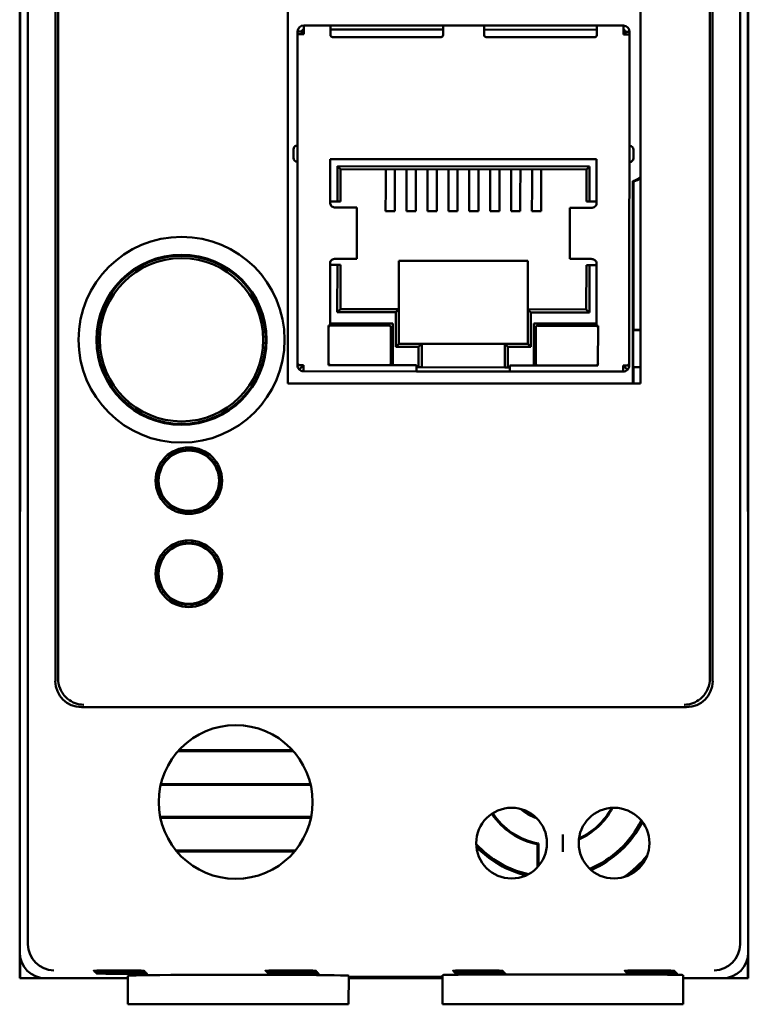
# Model space of a CAD drawing. Header units: inches. Extents: x 1.3 to 23.1, y 0.4 to 18.6.
# Tile 5 of 16: x 9.9 to 11.3, y 7.6 to 9.5. Entities that reach past the tile are written whole.
import ezdxf

# ---------------------------------------------------------------- set-up
doc = ezdxf.new("R2010")
doc.units = ezdxf.units.IN
doc.header["$LTSCALE"] = 0.8
doc.header["$MEASUREMENT"] = 0
doc.layers.add('Visible (ANSI)', color=7, linetype='Continuous', lineweight=50)

msp = doc.modelspace()

# ---------------------------------------------------------------- linework, layer by layer
at = {"layer": 'Visible (ANSI)'}
for p, q in [((9.8732, 7.6824), (9.8732, 11.0507)), ((11.2416, 11.0507), (11.2416, 7.6824)), ((9.9259, 10.5451), (9.9259, 8.188)), ((11.1889, 8.188), (11.1889, 10.5451)), ((11.1833, 10.3416), (11.1833, 8.2676)), ((9.8574, 10.2416), (9.8574, 8.4916)), ((11.2574, 8.4916), (11.2574, 10.2416)), ((9.8583, 10.1927), (9.8583, 8.5404)), ((9.8583, 8.5424), (9.8583, 10.1907)), ((11.2565, 8.5404), (11.2565, 10.1927)), ((11.2565, 10.1907), (11.2565, 8.5424)), ((11.0503, 10.1534), (11.0503, 8.7604)), ((10.3725, 8.7604), (10.3725, 9.5396)), ((9.9315, 8.2676), (9.9315, 9.4896)), ((10.4033, 9.4493), (10.4545, 9.4493)), ((10.4033, 9.4375), (10.4033, 9.4493)), ((10.4545, 9.4493), (10.4545, 9.4375)), ((10.4545, 9.4493), (10.4584, 9.4493)), ((10.4584, 9.4493), (10.6671, 9.4491)), ((10.3909, 8.8009), (10.3915, 9.4324)), ((10.3915, 9.4324), (10.3915, 9.4375)), ((10.3993, 9.4375), (10.3915, 9.4375)), ((10.4033, 9.4324), (10.3915, 9.4324)), ((10.3993, 9.4324), (10.3993, 9.4375)), ((10.4005, 9.4375), (10.4005, 9.4324)), ((10.4033, 9.4375), (10.4005, 9.4375)), ((10.4033, 9.4324), (10.4033, 9.4375)), ((10.671, 9.4412), (10.4545, 9.4414)), ((10.4545, 9.4308), (10.4545, 9.4375)), ((10.6671, 9.4491), (10.671, 9.4491)), ((10.671, 9.4491), (10.7498, 9.449)), ((10.671, 9.4373), (10.671, 9.4491)), ((10.671, 9.4373), (10.671, 9.4306)), ((10.7497, 9.4372), (10.7498, 9.449)), ((10.9663, 9.4409), (10.7497, 9.4411)), ((10.7497, 9.4372), (10.7497, 9.4305)), ((10.7537, 9.449), (10.7498, 9.449)), ((10.9623, 9.4488), (10.7537, 9.449)), ((10.9663, 9.4488), (10.9623, 9.4488)), ((10.9663, 9.4488), (11.0175, 9.4487)), ((10.9663, 9.4488), (10.9663, 9.437)), ((10.9663, 9.4303), (10.9663, 9.437)), ((11.0175, 9.4487), (11.0175, 9.4369)), ((11.0175, 9.4369), (11.0202, 9.4369)), ((11.0175, 9.4318), (11.0175, 9.4369)), ((11.0175, 9.4318), (11.0293, 9.4318)), ((11.0202, 9.4318), (11.0202, 9.4369)), ((11.0214, 9.4369), (11.0293, 9.4369)), ((11.0214, 9.4369), (11.0214, 9.4318)), ((11.0293, 9.4318), (11.0287, 8.8003)), ((11.0293, 9.4369), (11.0293, 9.4318)), ((10.6671, 9.4266), (10.4584, 9.4268)), ((10.7537, 9.4266), (10.9623, 9.4264)), ((10.3834, 9.2104), (10.3834, 9.1946)), ((11.0369, 9.194), (11.0369, 9.2097)), ((10.4542, 9.1922), (10.4541, 9.1068)), ((10.966, 9.1917), (10.4542, 9.1922)), ((10.966, 9.1063), (10.966, 9.1917)), ((10.4679, 9.1107), (10.468, 9.1784)), ((10.468, 9.1784), (10.9522, 9.1779)), ((10.4739, 9.1725), (10.468, 9.1784)), ((10.4739, 9.1725), (10.4738, 9.1107)), ((10.9463, 9.172), (10.4739, 9.1725)), ((10.5607, 9.1724), (10.5607, 9.1578)), ((10.5784, 9.1724), (10.5784, 9.1578)), ((10.6009, 9.1724), (10.6009, 9.1578)), ((10.6186, 9.1723), (10.6186, 9.1578)), ((10.641, 9.1723), (10.641, 9.1578)), ((10.6587, 9.1723), (10.6587, 9.1577)), ((10.6812, 9.1723), (10.6812, 9.1577)), ((10.6989, 9.1723), (10.6989, 9.1577)), ((10.7213, 9.1722), (10.7213, 9.1577)), ((10.7391, 9.1722), (10.739, 9.1577)), ((10.7615, 9.1722), (10.7615, 9.1576)), ((10.7792, 9.1722), (10.7792, 9.1576)), ((10.8017, 9.1722), (10.8016, 9.1576)), ((10.8194, 9.1721), (10.8194, 9.1576)), ((10.8418, 9.1721), (10.8418, 9.1576)), ((10.8595, 9.1721), (10.8595, 9.1575)), ((10.9463, 9.172), (10.9522, 9.1779)), ((10.9463, 9.1102), (10.9463, 9.172)), ((10.9522, 9.1779), (10.9522, 9.1102)), ((10.5607, 9.1354), (10.5607, 9.1578)), ((10.5784, 9.1354), (10.5784, 9.1578)), ((10.6008, 9.1354), (10.6009, 9.1578)), ((10.6185, 9.1354), (10.6186, 9.1578)), ((10.641, 9.1354), (10.641, 9.1578)), ((10.6587, 9.1353), (10.6587, 9.1577)), ((10.6811, 9.1353), (10.6812, 9.1577)), ((10.6989, 9.1353), (10.6989, 9.1577)), ((10.7213, 9.1353), (10.7213, 9.1577)), ((10.739, 9.1353), (10.739, 9.1577)), ((10.7615, 9.1352), (10.7615, 9.1576)), ((10.7792, 9.1352), (10.7792, 9.1576)), ((10.8016, 9.1352), (10.8016, 9.1576)), ((10.8193, 9.1352), (10.8194, 9.1576)), ((10.8418, 9.1352), (10.8418, 9.1576)), ((10.8595, 9.1352), (10.8595, 9.1575)), ((11.0358, 9.1496), (11.0358, 8.7604)), ((11.0369, 9.1488), (11.0369, 8.8634)), ((10.5607, 9.1354), (10.5606, 9.092)), ((10.5784, 9.1354), (10.5783, 9.0919)), ((10.6008, 9.1354), (10.6008, 9.0919)), ((10.6185, 9.1354), (10.6185, 9.0919)), ((10.641, 9.1354), (10.6409, 9.0919)), ((10.6587, 9.1353), (10.6587, 9.0919)), ((10.6811, 9.1353), (10.6811, 9.0918)), ((10.6989, 9.1353), (10.6988, 9.0918)), ((10.7213, 9.1353), (10.7213, 9.0918)), ((10.739, 9.1353), (10.739, 9.0918)), ((10.7615, 9.1352), (10.7614, 9.0918)), ((10.7792, 9.1352), (10.7791, 9.0918)), ((10.8016, 9.1352), (10.8016, 9.0917)), ((10.8193, 9.1352), (10.8193, 9.0917)), ((10.8418, 9.1352), (10.8417, 9.0917)), ((10.8595, 9.1352), (10.8594, 9.0917)), ((10.4542, 9.1107), (10.4679, 9.1107)), ((10.4679, 9.1107), (10.4738, 9.1107)), ((10.9463, 9.1102), (10.9522, 9.1102)), ((10.9522, 9.1102), (10.966, 9.1102)), ((10.4734, 9.0989), (10.4644, 9.0989)), ((10.4734, 9.0989), (10.505, 9.0988)), ((10.505, 9.0988), (10.5054, 9.0988)), ((10.5053, 9.0004), (10.5054, 9.0988)), ((10.5606, 9.092), (10.5783, 9.0919)), ((10.6008, 9.0919), (10.6185, 9.0919)), ((10.6409, 9.0919), (10.6587, 9.0919)), ((10.6811, 9.0918), (10.6988, 9.0918)), ((10.739, 9.0918), (10.7213, 9.0918)), ((10.7791, 9.0918), (10.7614, 9.0918)), ((10.8193, 9.0917), (10.8016, 9.0917)), ((10.8594, 9.0917), (10.8417, 9.0917)), ((10.9146, 9), (10.9147, 9.0984)), ((10.9147, 9.0984), (10.9151, 9.0984)), ((10.9151, 9.0984), (10.9467, 9.0984)), ((10.9557, 9.0984), (10.9467, 9.0984)), ((10.4643, 9.0004), (10.4733, 9.0004)), ((10.4733, 9.0004), (10.5049, 9.0004)), ((10.5049, 9.0004), (10.5053, 9.0004)), ((10.5859, 8.9964), (10.5858, 8.9035)), ((10.834, 8.9962), (10.5859, 8.9964)), ((10.8339, 8.9032), (10.834, 8.9962)), ((10.9146, 9), (10.915, 9)), ((10.915, 9), (10.9466, 9)), ((10.9466, 9), (10.9556, 9)), ((10.454, 8.9926), (10.4539, 8.8721)), ((10.4678, 8.9886), (10.454, 8.9886)), ((10.4677, 8.8977), (10.4678, 8.9886)), ((10.4737, 8.9886), (10.4678, 8.9886)), ((10.4737, 8.9886), (10.4736, 8.9036)), ((10.9461, 8.9031), (10.9462, 8.9882)), ((10.9521, 8.9882), (10.9462, 8.9882)), ((10.9521, 8.9882), (10.952, 8.8972)), ((10.9658, 8.9882), (10.9521, 8.9882)), ((10.9657, 8.8716), (10.9659, 8.9921)), ((10.4736, 8.9036), (10.4677, 8.8977)), ((10.4736, 8.9036), (10.5858, 8.9035)), ((10.5799, 8.8976), (10.5858, 8.9035)), ((10.5858, 8.9035), (10.5858, 8.8369)), ((10.8338, 8.8367), (10.8339, 8.9032)), ((10.8339, 8.9032), (10.9461, 8.9031)), ((10.8339, 8.9032), (10.8398, 8.8973)), ((10.9461, 8.9031), (10.952, 8.8972)), ((10.5799, 8.8976), (10.4677, 8.8977)), ((10.5799, 8.831), (10.5799, 8.8976)), ((10.8398, 8.8973), (10.8397, 8.8308)), ((10.952, 8.8972), (10.8398, 8.8973)), ((10.451, 8.8721), (10.4509, 8.7957)), ((10.4539, 8.8721), (10.451, 8.8721)), ((10.5746, 8.8759), (10.4539, 8.876)), ((10.5667, 8.872), (10.4549, 8.8721)), ((10.5706, 8.7996), (10.5707, 8.8681)), ((10.5745, 8.7956), (10.5746, 8.8759)), ((10.845, 8.7954), (10.8451, 8.8757)), ((10.8451, 8.8757), (10.9657, 8.8756)), ((10.849, 8.8678), (10.8489, 8.7993)), ((10.9648, 8.8716), (10.8529, 8.8717)), ((10.9687, 8.8716), (10.9657, 8.8716)), ((10.9686, 8.7952), (10.9687, 8.8716)), ((11.0364, 8.863), (11.0369, 8.8634)), ((11.0364, 8.7922), (11.0364, 8.863)), ((11.0503, 8.863), (11.0364, 8.863)), ((11.0369, 8.8634), (11.0503, 8.8634)), ((10.5799, 8.831), (10.5858, 8.8369)), ((10.624, 8.831), (10.5799, 8.831)), ((10.5858, 8.8369), (10.6299, 8.8369)), ((10.6239, 8.7956), (10.624, 8.831)), ((10.624, 8.831), (10.6299, 8.8369)), ((10.6299, 8.8369), (10.6298, 8.7956)), ((10.6299, 8.8369), (10.7897, 8.8367)), ((10.7897, 8.8367), (10.8338, 8.8367)), ((10.7897, 8.7954), (10.7897, 8.8367)), ((10.7956, 8.8308), (10.7897, 8.8367)), ((10.8397, 8.8308), (10.7956, 8.8308)), ((10.7956, 8.8308), (10.7956, 8.7954)), ((10.8338, 8.8367), (10.8397, 8.8308)), ((10.3909, 8.7958), (10.3909, 8.8009)), ((10.3943, 8.7958), (10.3909, 8.7958)), ((10.3943, 8.7958), (10.4027, 8.7958)), ((10.3999, 8.793), (10.3943, 8.7874)), ((10.4027, 8.784), (10.4027, 8.7958)), ((10.4509, 8.7957), (10.62, 8.7956)), ((10.62, 8.7956), (10.62, 8.7838)), ((10.6223, 8.7916), (10.62, 8.7916)), ((10.6223, 8.7916), (10.6298, 8.7916)), ((10.6298, 8.7956), (10.6298, 8.7916)), ((10.6298, 8.7916), (10.7897, 8.7915)), ((10.7897, 8.7915), (10.7897, 8.7954)), ((10.7897, 8.7915), (10.7972, 8.7915)), ((10.7995, 8.7915), (10.7972, 8.7915)), ((10.7995, 8.7954), (10.9686, 8.7952)), ((10.7995, 8.7836), (10.7995, 8.7954)), ((11.0168, 8.7952), (11.0252, 8.7952)), ((11.0168, 8.7834), (11.0168, 8.7952)), ((11.0196, 8.7924), (11.0252, 8.7868)), ((11.0252, 8.7952), (11.0287, 8.7952)), ((11.0287, 8.8003), (11.0287, 8.7952)), ((11.0369, 8.7918), (11.0364, 8.7922)), ((11.0364, 8.7922), (11.0503, 8.7922)), ((11.0503, 8.7918), (11.0369, 8.7918)), ((11.0369, 8.7918), (11.0369, 8.7604)), ((10.4027, 8.784), (10.62, 8.7838)), ((10.62, 8.7838), (10.7995, 8.7836)), ((10.7995, 8.7836), (11.0168, 8.7834)), ((11.0503, 8.7604), (10.3725, 8.7604)), ((10.1771, 8.6327), (10.1771, 8.6373)), ((10.1891, 8.6372), (10.1891, 8.6326)), ((10.1831, 8.6326), (10.1771, 8.6327)), ((10.1771, 8.6324), (10.1771, 8.6327)), ((10.1891, 8.6326), (10.1831, 8.6326)), ((10.1891, 8.6326), (10.1891, 8.6323)), ((10.1285, 8.5985), (10.1245, 8.6009)), ((10.1316, 8.6037), (10.1285, 8.5985)), ((10.1288, 8.5984), (10.1285, 8.5985)), ((10.1306, 8.6112), (10.1346, 8.6088)), ((10.1346, 8.6088), (10.1316, 8.6037)), ((10.1346, 8.6088), (10.1349, 8.6087)), ((10.2307, 8.6076), (10.231, 8.6077)), ((10.231, 8.6077), (10.235, 8.61)), ((10.2339, 8.6025), (10.231, 8.6077)), ((10.2368, 8.5973), (10.2339, 8.6025)), ((10.2368, 8.5973), (10.2366, 8.5971)), ((10.2409, 8.5996), (10.2368, 8.5973)), ((9.8583, 8.5424), (9.8578, 8.492)), ((9.8583, 8.5404), (9.8579, 8.487)), ((9.8583, 8.5424), (9.8583, 8.5424)), ((10.1239, 8.5475), (10.128, 8.5498)), ((10.128, 8.5498), (10.1282, 8.55)), ((10.128, 8.5498), (10.1309, 8.5446)), ((10.1309, 8.5446), (10.1339, 8.5394)), ((10.2302, 8.5383), (10.2332, 8.5434)), ((10.2332, 8.5434), (10.2363, 8.5486)), ((10.236, 8.5488), (10.2363, 8.5486)), ((10.2363, 8.5486), (10.2403, 8.5462)), ((11.257, 8.492), (11.2565, 8.5424)), ((11.2565, 8.5424), (11.2565, 8.5424)), ((11.2569, 8.487), (11.2565, 8.5404)), ((10.1339, 8.5394), (10.1298, 8.5371)), ((10.1341, 8.5395), (10.1339, 8.5394)), ((10.2302, 8.5383), (10.2299, 8.5384)), ((10.2342, 8.5359), (10.2302, 8.5383)), ((10.1757, 8.5145), (10.1757, 8.5149)), ((10.1757, 8.5099), (10.1757, 8.5145)), ((10.1757, 8.5145), (10.1817, 8.5145)), ((10.1817, 8.5145), (10.1877, 8.5144)), ((10.1877, 8.5147), (10.1877, 8.5144)), ((10.1877, 8.5144), (10.1877, 8.5098)), ((9.8574, 8.4916), (9.8578, 8.492)), ((9.8574, 8.4916), (9.8579, 8.4916)), ((9.8574, 8.4916), (9.8574, 8.4866)), ((9.8579, 8.487), (9.8574, 8.4866)), ((9.8574, 8.4866), (9.8574, 7.6665)), ((9.8578, 8.492), (9.8579, 8.492)), ((11.2569, 8.492), (11.257, 8.492)), ((11.2569, 8.4916), (11.2574, 8.4916)), ((11.2574, 8.4866), (11.2569, 8.487)), ((11.2574, 8.4916), (11.257, 8.492)), ((11.2574, 8.4866), (11.2574, 8.4916)), ((11.2574, 7.6665), (11.2574, 8.4866)), ((10.1771, 8.4537), (10.1771, 8.4583)), ((10.1831, 8.4536), (10.1771, 8.4537)), ((10.1771, 8.4534), (10.1771, 8.4537)), ((10.1891, 8.4536), (10.1831, 8.4536)), ((10.1891, 8.4582), (10.1891, 8.4536)), ((10.1891, 8.4536), (10.1891, 8.4533)), ((10.1306, 8.4322), (10.1346, 8.4298)), ((10.1346, 8.4298), (10.1316, 8.4247)), ((10.1346, 8.4298), (10.1349, 8.4297)), ((10.2307, 8.4286), (10.231, 8.4287)), ((10.231, 8.4287), (10.235, 8.431)), ((10.2339, 8.4235), (10.231, 8.4287)), ((10.1285, 8.4195), (10.1245, 8.4219)), ((10.1316, 8.4247), (10.1285, 8.4195)), ((10.1288, 8.4194), (10.1285, 8.4195)), ((10.2368, 8.4183), (10.2339, 8.4235)), ((10.2368, 8.4183), (10.2366, 8.4181)), ((10.2409, 8.4206), (10.2368, 8.4183)), ((10.1239, 8.3685), (10.128, 8.3708)), ((10.128, 8.3708), (10.1282, 8.371)), ((10.128, 8.3708), (10.1309, 8.3656)), ((10.236, 8.3698), (10.2363, 8.3696)), ((10.1339, 8.3604), (10.1298, 8.3581)), ((10.1309, 8.3656), (10.1339, 8.3604)), ((10.1341, 8.3605), (10.1339, 8.3604)), ((10.2302, 8.3593), (10.2299, 8.3594)), ((10.2302, 8.3593), (10.2332, 8.3644)), ((10.2342, 8.3569), (10.2302, 8.3593)), ((10.2332, 8.3644), (10.2363, 8.3696)), ((10.2363, 8.3696), (10.2403, 8.3672)), ((10.1757, 8.3355), (10.1757, 8.3359)), ((10.1757, 8.3309), (10.1757, 8.3355)), ((10.1757, 8.3355), (10.1817, 8.3355)), ((10.1817, 8.3355), (10.1877, 8.3354)), ((10.1877, 8.3357), (10.1877, 8.3354)), ((10.1877, 8.3354), (10.1877, 8.3308)), ((9.9759, 8.1381), (11.1389, 8.1381)), ((10.3832, 8.0534), (10.1616, 8.0534)), ((10.3818, 8.055), (10.163, 8.055)), ((10.1283, 7.9887), (10.4165, 7.9887)), ((10.1287, 7.9902), (10.4161, 7.9902)), ((10.4174, 7.9268), (10.1274, 7.9268)), ((10.4171, 7.9252), (10.1277, 7.9252)), ((10.9011, 7.8929), (10.9011, 7.8601)), ((10.1579, 7.8621), (10.387, 7.8621)), ((10.1592, 7.8605), (10.3856, 7.8605)), ((10.8524, 7.8301), (10.8524, 7.8744)), ((10.8542, 7.8759), (10.8542, 7.8321)), ((9.8574, 7.6665), (9.8574, 7.6166)), ((9.858, 7.6166), (9.858, 7.6586)), ((11.2568, 7.6586), (11.2568, 7.6166)), ((11.2574, 7.6166), (11.2574, 7.6665)), ((10.7311, 7.6306), (10.7311, 7.6315)), ((10.7311, 7.6315), (10.7439, 7.6315)), ((10.7439, 7.6306), (10.7439, 7.6315)), ((11.0611, 7.6315), (11.0739, 7.6315)), ((11.0611, 7.6306), (11.0611, 7.6315)), ((11.0739, 7.6306), (11.0739, 7.6315)), ((9.858, 7.6166), (9.8574, 7.6166)), ((9.9074, 7.6166), (9.858, 7.6166)), ((9.9074, 7.6166), (10.065, 7.6166)), ((10.0654, 7.5666), (10.0649, 7.6215)), ((10.4894, 7.5666), (10.4899, 7.6215)), ((10.4898, 7.6166), (10.6697, 7.6166)), ((10.4899, 7.6192), (10.6696, 7.6192)), ((10.6696, 7.6181), (10.4899, 7.6181)), ((10.6701, 7.5666), (10.6696, 7.6228)), ((10.7439, 7.6306), (10.7311, 7.6306)), ((10.7328, 7.6289), (10.7328, 7.6297)), ((10.7328, 7.6297), (10.7457, 7.6297)), ((10.7457, 7.6289), (10.7328, 7.6289)), ((10.7346, 7.6271), (10.7346, 7.628)), ((10.7346, 7.628), (10.7474, 7.628)), ((10.7474, 7.6271), (10.7346, 7.6271)), ((10.7363, 7.6262), (10.7492, 7.6262)), ((10.7363, 7.6254), (10.7363, 7.6262)), ((10.7492, 7.6254), (10.7363, 7.6254)), ((10.7457, 7.6289), (10.7457, 7.6297)), ((10.7474, 7.6271), (10.7474, 7.628)), ((10.7492, 7.6254), (10.7492, 7.6262)), ((10.8026, 7.624), (10.9995, 7.624)), ((11.0739, 7.6306), (11.0611, 7.6306)), ((11.0628, 7.6297), (11.0757, 7.6297)), ((11.0628, 7.6289), (11.0628, 7.6297)), ((11.0757, 7.6289), (11.0628, 7.6289)), ((11.0646, 7.6271), (11.0646, 7.628)), ((11.0646, 7.628), (11.0774, 7.628)), ((11.0774, 7.6271), (11.0646, 7.6271)), ((11.0663, 7.6262), (11.0792, 7.6262)), ((11.0663, 7.6254), (11.0663, 7.6262)), ((11.0792, 7.6254), (11.0663, 7.6254)), ((11.0757, 7.6289), (11.0757, 7.6297)), ((11.0774, 7.6271), (11.0774, 7.628)), ((11.0792, 7.6254), (11.0792, 7.6262)), ((11.132, 7.5666), (11.1325, 7.6228)), ((11.1325, 7.6166), (11.2074, 7.6166)), ((11.2568, 7.6166), (11.2074, 7.6166)), ((11.2574, 7.6166), (11.2568, 7.6166)), ((10.0654, 7.5666), (10.4894, 7.5666)), ((10.6701, 7.5666), (10.8026, 7.5666)), ((10.9995, 7.5666), (10.8026, 7.5666)), ((10.9995, 7.5666), (11.132, 7.5666))]:
    msp.add_line(p, q, dxfattribs=at)
for centre, radius in [((10.1684, 8.8446), 0.1979), ((10.1684, 8.8446), 0.1635), ((10.1684, 8.8446), 0.1625), ((10.1684, 8.8446), 0.1617), ((10.1684, 8.8446), 0.157), ((10.1824, 8.5736), 0.064), ((10.1824, 8.5736), 0.058), ((10.1824, 8.3946), 0.064), ((10.1824, 8.3946), 0.058), ((10.2724, 7.9556), 0.1478), ((10.8026, 7.8765), 0.068), ((10.9995, 7.8765), 0.068)]:
    msp.add_circle(centre, radius, dxfattribs=at)
for centre, radius, start, end in [((10.4033, 9.4375), 0.0118, 89.9452, 179.9452), ((10.4033, 9.4375), 0.00394, 89.9452, 179.9452), ((10.4584, 9.4308), 0.00394, 179.9452, 269.9452), ((10.6671, 9.4306), 0.00394, 269.9452, 359.9452), ((10.7537, 9.4305), 0.00394, 179.9452, 269.9452), ((10.9623, 9.4303), 0.00394, 269.9452, 359.9452), ((11.0175, 9.4369), 0.0118, 359.9452, 89.9452), ((11.0175, 9.4369), 0.00394, 359.9452, 89.9452), ((10.3913, 9.2104), 0.00787, 89.9452, 179.9452), ((11.0291, 9.2097), 0.00787, 359.9452, 89.9452), ((10.3912, 9.1946), 0.00787, 179.9452, 269.9452), ((11.029, 9.194), 0.00787, 269.9452, 359.9452), ((11.0202, 9.1975), 0.0505, 288.0462, 306.6195), ((11.0202, 9.1975), 0.0515, 288.8764, 305.7762), ((10.4549, 8.8682), 0.00394, 89.9452, 179.9452), ((10.5667, 8.8681), 0.00394, 359.9452, 89.9452), ((10.8529, 8.8678), 0.00394, 89.9452, 179.9452), ((10.9647, 8.8677), 0.00394, 359.9452, 89.9452), ((10.4027, 8.7958), 0.0118, 224.9452, 269.9452), ((10.4066, 8.7997), 0.00787, 209.9452, 239.9452), ((10.4027, 8.7958), 0.00394, 224.9452, 269.9452), ((10.4548, 8.7997), 0.00394, 179.9452, 269.9452), ((10.5667, 8.7996), 0.00394, 269.9452, 359.9452), ((10.8529, 8.7993), 0.00394, 179.9452, 269.9452), ((10.9647, 8.7992), 0.00394, 269.9452, 359.9452), ((11.0129, 8.7991), 0.00787, 299.9452, 329.9452), ((11.0168, 8.7952), 0.00394, 269.9452, 314.9452), ((11.0168, 8.7952), 0.0118, 269.9452, 314.9452), ((10.1824, 8.5736), 0.0598, 95.1139, 143.5935), ((10.1824, 8.5736), 0.0591, 89.3537, 95.1828), ((10.1824, 8.5736), 0.0591, 83.5245, 89.3537), ((10.1824, 8.5736), 0.0598, 35.1139, 83.5935), ((10.1824, 8.5736), 0.0598, 155.1139, 203.5935), ((10.1824, 8.5736), 0.0591, 149.3537, 155.1828), ((10.1824, 8.5736), 0.0591, 143.5245, 149.3537), ((10.1824, 8.5736), 0.0591, 29.3537, 35.1828), ((10.1824, 8.5736), 0.0591, 23.5245, 29.3537), ((10.1824, 8.5736), 0.0598, 335.1139, 23.5935), ((10.1824, 8.5736), 0.0591, 203.5245, 209.3537), ((10.1824, 8.5736), 0.0591, 209.3537, 215.1828), ((10.1824, 8.5736), 0.0591, 323.5245, 329.3537), ((10.1824, 8.5736), 0.0591, 329.3537, 335.1828), ((10.1824, 8.5736), 0.0598, 215.1139, 263.5935), ((10.1824, 8.5736), 0.0598, 275.1139, 323.5935), ((10.1824, 8.5736), 0.0591, 263.5245, 269.3537), ((10.1824, 8.5736), 0.0591, 269.3537, 275.1828), ((10.1824, 8.3946), 0.0598, 95.1139, 143.5935), ((10.1824, 8.3946), 0.0591, 89.3537, 95.1828), ((10.1824, 8.3946), 0.0591, 83.5245, 89.3537), ((10.1824, 8.3946), 0.0598, 35.1139, 83.5935), ((10.1824, 8.3946), 0.0591, 143.5245, 149.3537), ((10.1824, 8.3946), 0.0591, 29.3537, 35.1828), ((10.1824, 8.3946), 0.0598, 155.1139, 203.5935), ((10.1824, 8.3946), 0.0591, 149.3537, 155.1828), ((10.1824, 8.3946), 0.0591, 23.5245, 29.3537), ((10.1824, 8.3946), 0.0598, 335.1139, 23.5935), ((10.1824, 8.3946), 0.0591, 203.5245, 209.3537), ((10.1824, 8.3946), 0.0591, 329.3537, 335.1828), ((10.1824, 8.3946), 0.0591, 209.3537, 215.1828), ((10.1824, 8.3946), 0.0598, 215.1139, 263.5935), ((10.1824, 8.3946), 0.0598, 275.1139, 323.5935), ((10.1824, 8.3946), 0.0591, 323.5245, 329.3537), ((10.1824, 8.3946), 0.0591, 263.5245, 269.3537), ((10.1824, 8.3946), 0.0591, 269.3537, 275.1828), ((10.8774, 8.0066), 0.0863, 228.0989, 252.1241), ((10.8774, 8.0066), 0.084, 231.8102, 248.4128), ((10.8774, 8.0066), 0.1345, 293.8753, 332.4941), ((10.8774, 8.0066), 0.1327, 294.3443, 332.0251), ((10.8774, 8.0066), 0.1345, 213.1542, 259.2879), ((10.8774, 8.0066), 0.1327, 213.1559, 259.9388), ((10.8774, 8.0066), 0.1945, 292.7496, 333.6197), ((10.8774, 8.0066), 0.1978, 293.1952, 333.1742), ((10.8774, 8.0066), 0.1945, 222.782, 257.4411), ((10.8774, 8.0066), 0.1978, 223.9422, 256.2808), ((10.8774, 8.0066), 0.2412, 305.9835, 320.3859), ((10.8774, 8.0066), 0.2445, 308.7859, 317.5834)]:
    msp.add_arc(centre, radius, start, end, dxfattribs=at)
for centre, major_axis, ratio, start_param, end_param in [((10.6223, 8.7956), (0, -0.00394), 0.414214, 0, 1.570796), ((10.7972, 8.7954), (0, -0.00394), 0.414214, 4.712389, 6.283185), ((9.9304, 8.2676), (0, -0.125), 0.008727, 0.935984, 1.570796), ((11.1844, 8.2676), (0, 0.125), 0.008727, 1.570796, 2.205609), ((9.9759, 8.1881), (-0.0354, -0.0354), 0.999924, 5.497825, 7.068545), ((11.1389, 8.1881), (0.0354, -0.0354), 0.999924, 5.497825, 7.068545), ((9.9232, 7.6824), (-0.0354, -0.0354), 0.999924, 5.497825, 5.506476), ((9.9228, 7.6819), (0.0192, -0.0463), 0.987735, 4.324034, 5.886104), ((11.192, 7.6819), (0.0192, 0.0463), 0.987735, 3.538674, 5.100744), ((11.1916, 7.6824), (0.0354, -0.0354), 0.999924, 0.77671, 0.78536), ((9.9074, 7.6666), (-0.0354, -0.0354), 0.999924, 5.497825, 7.068545), ((11.2074, 7.6666), (0.0354, -0.0354), 0.999924, 5.497825, 7.068545), ((10.2774, 7.6215), (0.2125, 0), 0.008727, 6.283109, 9.424854), ((10.8026, 7.6228), (0.133, 0), 0.008727, 1.570796, 3.141669), ((10.9995, 7.6228), (0.133, 0), 0.008727, 6.283109, 7.853982)]:
    msp.add_ellipse(centre, major_axis=major_axis, ratio=ratio, start_param=start_param, end_param=end_param, dxfattribs=at)
for points, degree in [([(11.0369, 9.1488), (11.0363, 9.1492), (11.0358, 9.1496)], 2), ([(10.3943, 8.7958), (10.3921, 8.7975), (10.3909, 8.7992), (10.3909, 8.8009)], 3), ([(10.3909, 8.7958), (10.3909, 8.7927), (10.3921, 8.7896), (10.3943, 8.7874)], 3), ([(11.0287, 8.8003), (11.0287, 8.7986), (11.0274, 8.7969), (11.0252, 8.7952)], 3), ([(11.0252, 8.7868), (11.0274, 8.789), (11.0287, 8.7921), (11.0287, 8.7952)], 3), ([(10.8524, 7.8744), (10.8533, 7.8752), (10.8542, 7.8759)], 2)]:
    msp.add_open_spline(points, degree=degree, dxfattribs=at)
for points, knots in [([(10.4541, 9.1068), (10.4541, 9.1047), (10.4553, 9.1026), (10.4592, 9.0997), (10.4619, 9.0989), (10.4644, 9.0989)], [0, 0, 0, 0, 0.5, 0.5, 1, 1, 1, 1]), ([(10.9557, 9.0984), (10.9581, 9.0984), (10.9608, 9.0992), (10.9648, 9.1022), (10.966, 9.1042), (10.966, 9.1063)], [0, 0, 0, 0, 0.5, 0.5, 1, 1, 1, 1]), ([(10.4643, 9.0004), (10.4618, 9.0004), (10.4591, 8.9996), (10.4552, 8.9967), (10.454, 8.9946), (10.454, 8.9926)], [0, 0, 0, 0, 0.5, 0.5, 1, 1, 1, 1]), ([(10.9659, 8.9921), (10.9659, 8.9942), (10.9647, 8.9962), (10.9608, 8.9991), (10.9581, 9), (10.9556, 9)], [0, 0, 0, 0, 0.5, 0.5, 1, 1, 1, 1]), ([(10.3987, 8.7958), (10.3987, 8.7953), (10.3988, 8.7948), (10.3992, 8.7938), (10.3995, 8.7934), (10.3999, 8.793)], [-0.01526468, -0.01526468, -0.01526468, -0.01526468, -0.00763234, -0.00763234, 0, 0, 0, 0]), ([(11.0196, 8.7924), (11.02, 8.7928), (11.0203, 8.7932), (11.0207, 8.7942), (11.0208, 8.7947), (11.0208, 8.7952)], [-0.01526468, -0.01526468, -0.01526468, -0.01526468, -0.00763234, -0.00763234, 0, 0, 0, 0]), ([(9.9804, 8.1426), (9.9804, 8.1426), (9.9803, 8.1426), (9.9691, 8.1427), (9.9583, 8.1468), (9.9432, 8.1593), (9.9383, 8.1659), (9.9326, 8.1799), (9.9312, 8.1866), (9.9313, 8.1934)], [-0.0007569, -0.0007569, -0.0007569, -0.0007569, 0, 0, 0.1605033, 0.1605033, 0.2756155, 0.2756155, 0.369841, 0.369841, 0.369841, 0.369841]), ([(11.1835, 8.1934), (11.1836, 8.1866), (11.1823, 8.1799), (11.1765, 8.1659), (11.1716, 8.1593), (11.1566, 8.1468), (11.1457, 8.1427), (11.1345, 8.1426), (11.1345, 8.1426), (11.1344, 8.1426)], [0, 0, 0, 0, 0.0646422, 0.0646422, 0.1436135, 0.1436135, 0.2537248, 0.2537248, 0.254244, 0.254244, 0.254244, 0.254244]), ([(10.0482, 7.6315), (10.0529, 7.6315), (10.0576, 7.6315), (10.0682, 7.6314), (10.0738, 7.6314), (10.0837, 7.6313), (10.0878, 7.6313), (10.0939, 7.6312), (10.0958, 7.6311), (10.0972, 7.631), (10.0967, 7.631), (10.0933, 7.6309), (10.0903, 7.6308), (10.0825, 7.6307), (10.0777, 7.6307), (10.0667, 7.6306), (10.0606, 7.6306), (10.048, 7.6306), (10.0416, 7.6306), (10.0294, 7.6307), (10.0237, 7.6307), (10.0136, 7.6307), (10.0094, 7.6308), (10.003, 7.6309), (10.0009, 7.6309), (9.9992, 7.631), (9.9995, 7.6311), (10.0027, 7.6312), (10.0054, 7.6313), (10.0113, 7.6313), (10.0138, 7.6313), (10.0192, 7.6314), (10.0222, 7.6314), (10.0254, 7.6314), (10.031, 7.6314), (10.0371, 7.6315), (10.045, 7.6315), (10.0466, 7.6315), (10.0482, 7.6315)], [0.060561, 0.060561, 0.060561, 0.060561, 0.0964888, 0.0964888, 0.144728, 0.144728, 0.1929677, 0.1929677, 0.2412113, 0.2412113, 0.2894602, 0.2894602, 0.3377125, 0.3377125, 0.3859646, 0.3859646, 0.4342127, 0.4342127, 0.4824551, 0.4824551, 0.5306933, 0.5306933, 0.5789308, 0.5789308, 0.6271715, 0.6271715, 0.6754172, 0.6754172, 0.7236667, 0.7236667, 0.7509825, 0.7509825, 0.7783016, 0.7783016, 0.7783016, 0.8265483, 0.8265483, 0.8388626, 0.8388626, 0.8388626, 0.8388626]), ([(10.3782, 7.6315), (10.3829, 7.6315), (10.3876, 7.6315), (10.3982, 7.6314), (10.4038, 7.6314), (10.4137, 7.6313), (10.4178, 7.6313), (10.4239, 7.6312), (10.4258, 7.6311), (10.4272, 7.631), (10.4267, 7.631), (10.4233, 7.6309), (10.4203, 7.6308), (10.4125, 7.6307), (10.4077, 7.6307), (10.3967, 7.6306), (10.3906, 7.6306), (10.378, 7.6306), (10.3716, 7.6306), (10.3594, 7.6307), (10.3537, 7.6307), (10.3436, 7.6307), (10.3394, 7.6308), (10.333, 7.6309), (10.3309, 7.6309), (10.3292, 7.631), (10.3295, 7.6311), (10.3327, 7.6312), (10.3354, 7.6313), (10.3413, 7.6313), (10.3438, 7.6313), (10.3492, 7.6314), (10.3522, 7.6314), (10.3554, 7.6314), (10.361, 7.6314), (10.3671, 7.6315), (10.375, 7.6315), (10.3766, 7.6315), (10.3782, 7.6315)], [0.060561, 0.060561, 0.060561, 0.060561, 0.0964888, 0.0964888, 0.144728, 0.144728, 0.1929677, 0.1929677, 0.2412113, 0.2412113, 0.2894602, 0.2894602, 0.3377125, 0.3377125, 0.3859646, 0.3859646, 0.4342127, 0.4342127, 0.4824551, 0.4824551, 0.5306933, 0.5306933, 0.5789308, 0.5789308, 0.6271715, 0.6271715, 0.6754172, 0.6754172, 0.7236667, 0.7236667, 0.7509825, 0.7509825, 0.7783016, 0.7783016, 0.7783016, 0.8265483, 0.8265483, 0.8388626, 0.8388626, 0.8388626, 0.8388626]), ([(10.7311, 7.6306), (10.7249, 7.6306), (10.719, 7.6307), (10.7081, 7.6307), (10.7034, 7.6307), (10.6958, 7.6308), (10.693, 7.6309), (10.6896, 7.631), (10.6892, 7.631), (10.6907, 7.6312), (10.6926, 7.6312), (10.6987, 7.6313), (10.7028, 7.6313), (10.7111, 7.6314), (10.7148, 7.6314), (10.7227, 7.6314), (10.7268, 7.6315), (10.7311, 7.6315)], [0.0000418, 0.0000418, 0.0000418, 0.0000418, 0.0475528, 0.0475528, 0.0951059, 0.0951059, 0.1426606, 0.1426606, 0.1902173, 0.1902173, 0.237775, 0.237775, 0.2853322, 0.2853322, 0.3180771, 0.3180771, 0.3507779, 0.3507779, 0.3507779, 0.3507779]), ([(10.7439, 7.6315), (10.7501, 7.6315), (10.7561, 7.6314), (10.7669, 7.6314), (10.7716, 7.6313), (10.7792, 7.6313), (10.7821, 7.6312), (10.7854, 7.6311), (10.7858, 7.631), (10.7843, 7.6309), (10.7824, 7.6309), (10.7763, 7.6308), (10.7722, 7.6308), (10.7639, 7.6307), (10.7602, 7.6307), (10.7523, 7.6306), (10.7482, 7.6306), (10.7439, 7.6306)], [0.0000443, 0.0000443, 0.0000443, 0.0000443, 0.0475535, 0.0475535, 0.0951083, 0.0951083, 0.1426655, 0.1426655, 0.190225, 0.190225, 0.2377854, 0.2377854, 0.2853449, 0.2853449, 0.3180829, 0.3180829, 0.3507804, 0.3507804, 0.3507804, 0.3507804]), ([(11.0611, 7.6306), (11.0549, 7.6306), (11.049, 7.6307), (11.0381, 7.6307), (11.0334, 7.6307), (11.0258, 7.6308), (11.023, 7.6309), (11.0196, 7.631), (11.0192, 7.631), (11.0207, 7.6312), (11.0226, 7.6312), (11.0287, 7.6313), (11.0328, 7.6313), (11.0411, 7.6314), (11.0448, 7.6314), (11.0527, 7.6314), (11.0568, 7.6315), (11.0611, 7.6315)], [0.0000418, 0.0000418, 0.0000418, 0.0000418, 0.0475528, 0.0475528, 0.0951059, 0.0951059, 0.1426606, 0.1426606, 0.1902173, 0.1902173, 0.237775, 0.237775, 0.2853322, 0.2853322, 0.3180771, 0.3180771, 0.3507779, 0.3507779, 0.3507779, 0.3507779]), ([(11.0739, 7.6315), (11.0801, 7.6315), (11.0861, 7.6314), (11.0969, 7.6314), (11.1016, 7.6313), (11.1092, 7.6313), (11.1121, 7.6312), (11.1154, 7.6311), (11.1158, 7.631), (11.1143, 7.6309), (11.1124, 7.6309), (11.1063, 7.6308), (11.1022, 7.6308), (11.0939, 7.6307), (11.0902, 7.6307), (11.0823, 7.6306), (11.0782, 7.6306), (11.0739, 7.6306)], [0.0000443, 0.0000443, 0.0000443, 0.0000443, 0.0475535, 0.0475535, 0.0951083, 0.0951083, 0.1426655, 0.1426655, 0.190225, 0.190225, 0.2377854, 0.2377854, 0.2853449, 0.2853449, 0.3180829, 0.3180829, 0.3507804, 0.3507804, 0.3507804, 0.3507804]), ([(10.05, 7.6297), (10.0547, 7.6297), (10.0593, 7.6297), (10.0699, 7.6297), (10.0756, 7.6297), (10.0854, 7.6296), (10.0896, 7.6296), (10.0956, 7.6295), (10.0976, 7.6294), (10.099, 7.6293), (10.0985, 7.6292), (10.095, 7.6291), (10.0921, 7.6291), (10.0843, 7.629), (10.0794, 7.629), (10.0684, 7.6289), (10.0623, 7.6289), (10.0498, 7.6289), (10.0434, 7.6289), (10.0312, 7.6289), (10.0254, 7.6289), (10.0154, 7.629), (10.0111, 7.629), (10.0047, 7.6291), (10.0026, 7.6292), (10.0009, 7.6293), (10.0013, 7.6294), (10.0044, 7.6295), (10.0071, 7.6295), (10.0131, 7.6296), (10.0155, 7.6296), (10.021, 7.6296), (10.0239, 7.6297), (10.0271, 7.6297), (10.0327, 7.6297), (10.0388, 7.6297), (10.0467, 7.6297), (10.0483, 7.6297), (10.05, 7.6297)], [0.0605897, 0.0605897, 0.0605897, 0.0605897, 0.0965495, 0.0965495, 0.1448186, 0.1448186, 0.1930883, 0.1930883, 0.241362, 0.241362, 0.2896411, 0.2896411, 0.3379239, 0.3379239, 0.3862065, 0.3862065, 0.434485, 0.434485, 0.4827576, 0.4827576, 0.5310259, 0.5310259, 0.5792933, 0.5792933, 0.6275641, 0.6275641, 0.6758399, 0.6758399, 0.7241199, 0.7241199, 0.7514528, 0.7514528, 0.7787892, 0.7787892, 0.7787892, 0.8270663, 0.8270663, 0.8393789, 0.8393789, 0.8393789, 0.8393789]), ([(10.0517, 7.628), (10.0564, 7.628), (10.0611, 7.628), (10.0717, 7.6279), (10.0774, 7.6279), (10.0872, 7.6279), (10.0913, 7.6278), (10.0974, 7.6277), (10.0994, 7.6277), (10.1008, 7.6275), (10.1003, 7.6275), (10.0968, 7.6274), (10.0939, 7.6273), (10.086, 7.6272), (10.0812, 7.6272), (10.0702, 7.6272), (10.0641, 7.6271), (10.0515, 7.6271), (10.0451, 7.6271), (10.0329, 7.6272), (10.0271, 7.6272), (10.0171, 7.6273), (10.0128, 7.6273), (10.0065, 7.6274), (10.0044, 7.6274), (10.0026, 7.6276), (10.003, 7.6276), (10.0061, 7.6277), (10.0089, 7.6278), (10.0148, 7.6278), (10.0173, 7.6279), (10.0227, 7.6279), (10.0257, 7.6279), (10.0288, 7.6279), (10.0344, 7.628), (10.0406, 7.628), (10.0485, 7.628), (10.0501, 7.628), (10.0517, 7.628)], [0.0606186, 0.0606186, 0.0606186, 0.0606186, 0.0966101, 0.0966101, 0.1449093, 0.1449093, 0.1932089, 0.1932089, 0.2415126, 0.2415126, 0.2898219, 0.2898219, 0.3381352, 0.3381352, 0.3864484, 0.3864484, 0.4347573, 0.4347573, 0.4830602, 0.4830602, 0.5313585, 0.5313585, 0.5796559, 0.5796559, 0.6279566, 0.6279566, 0.6762627, 0.6762627, 0.7245731, 0.7245731, 0.7519231, 0.7519231, 0.7792769, 0.7792769, 0.7792769, 0.8275844, 0.8275844, 0.8398955, 0.8398955, 0.8398955, 0.8398955]), ([(10.0534, 7.6262), (10.0582, 7.6262), (10.0628, 7.6262), (10.0735, 7.6262), (10.0791, 7.6262), (10.089, 7.6261), (10.0931, 7.6261), (10.0992, 7.626), (10.1011, 7.6259), (10.1026, 7.6258), (10.102, 7.6257), (10.0986, 7.6256), (10.0957, 7.6256), (10.0878, 7.6255), (10.083, 7.6255), (10.0719, 7.6254), (10.0658, 7.6254), (10.0532, 7.6254), (10.0469, 7.6254), (10.0346, 7.6254), (10.0289, 7.6254), (10.0188, 7.6255), (10.0146, 7.6255), (10.0082, 7.6256), (10.0061, 7.6257), (10.0043, 7.6258), (10.0047, 7.6259), (10.0078, 7.626), (10.0106, 7.626), (10.0165, 7.6261), (10.019, 7.6261), (10.0244, 7.6262), (10.0274, 7.6262), (10.0306, 7.6262), (10.0362, 7.6262), (10.0423, 7.6262), (10.0502, 7.6262), (10.0518, 7.6262), (10.0534, 7.6262)], [0.0606477, 0.0606477, 0.0606477, 0.0606477, 0.0966708, 0.0966708, 0.145, 0.145, 0.1933295, 0.1933295, 0.2416632, 0.2416632, 0.2900027, 0.2900027, 0.3383465, 0.3383465, 0.3866902, 0.3866902, 0.4350297, 0.4350297, 0.4833628, 0.4833628, 0.5316911, 0.5316911, 0.5800183, 0.5800183, 0.628349, 0.628349, 0.6766854, 0.6766854, 0.7250263, 0.7250263, 0.7523934, 0.7523934, 0.7797645, 0.7797645, 0.7797645, 0.8281025, 0.8281025, 0.8404122, 0.8404122, 0.8404122, 0.8404122]), ([(10.38, 7.6297), (10.3847, 7.6297), (10.3893, 7.6297), (10.3999, 7.6297), (10.4056, 7.6297), (10.4154, 7.6296), (10.4196, 7.6296), (10.4256, 7.6295), (10.4276, 7.6294), (10.429, 7.6293), (10.4285, 7.6292), (10.425, 7.6291), (10.4221, 7.6291), (10.4143, 7.629), (10.4094, 7.629), (10.3984, 7.6289), (10.3923, 7.6289), (10.3798, 7.6289), (10.3734, 7.6289), (10.3612, 7.6289), (10.3554, 7.6289), (10.3454, 7.629), (10.3411, 7.629), (10.3347, 7.6291), (10.3326, 7.6292), (10.3309, 7.6293), (10.3313, 7.6294), (10.3344, 7.6295), (10.3371, 7.6295), (10.3431, 7.6296), (10.3455, 7.6296), (10.351, 7.6296), (10.3539, 7.6297), (10.3571, 7.6297), (10.3627, 7.6297), (10.3688, 7.6297), (10.3767, 7.6297), (10.3783, 7.6297), (10.38, 7.6297)], [0.0605897, 0.0605897, 0.0605897, 0.0605897, 0.0965495, 0.0965495, 0.1448186, 0.1448186, 0.1930883, 0.1930883, 0.241362, 0.241362, 0.2896411, 0.2896411, 0.3379239, 0.3379239, 0.3862065, 0.3862065, 0.434485, 0.434485, 0.4827576, 0.4827576, 0.5310259, 0.5310259, 0.5792933, 0.5792933, 0.6275641, 0.6275641, 0.6758399, 0.6758399, 0.7241199, 0.7241199, 0.7514528, 0.7514528, 0.7787892, 0.7787892, 0.7787892, 0.8270663, 0.8270663, 0.8393789, 0.8393789, 0.8393789, 0.8393789]), ([(10.3817, 7.628), (10.3864, 7.628), (10.3911, 7.628), (10.4017, 7.6279), (10.4074, 7.6279), (10.4172, 7.6279), (10.4213, 7.6278), (10.4274, 7.6277), (10.4294, 7.6277), (10.4308, 7.6275), (10.4303, 7.6275), (10.4268, 7.6274), (10.4239, 7.6273), (10.416, 7.6272), (10.4112, 7.6272), (10.4002, 7.6272), (10.3941, 7.6271), (10.3815, 7.6271), (10.3751, 7.6271), (10.3629, 7.6272), (10.3571, 7.6272), (10.3471, 7.6273), (10.3428, 7.6273), (10.3365, 7.6274), (10.3344, 7.6274), (10.3326, 7.6276), (10.333, 7.6276), (10.3361, 7.6277), (10.3389, 7.6278), (10.3448, 7.6278), (10.3473, 7.6279), (10.3527, 7.6279), (10.3557, 7.6279), (10.3588, 7.6279), (10.3644, 7.628), (10.3706, 7.628), (10.3785, 7.628), (10.3801, 7.628), (10.3817, 7.628)], [0.0606186, 0.0606186, 0.0606186, 0.0606186, 0.0966101, 0.0966101, 0.1449093, 0.1449093, 0.1932089, 0.1932089, 0.2415126, 0.2415126, 0.2898219, 0.2898219, 0.3381352, 0.3381352, 0.3864484, 0.3864484, 0.4347573, 0.4347573, 0.4830602, 0.4830602, 0.5313585, 0.5313585, 0.5796559, 0.5796559, 0.6279566, 0.6279566, 0.6762627, 0.6762627, 0.7245731, 0.7245731, 0.7519231, 0.7519231, 0.7792769, 0.7792769, 0.7792769, 0.8275844, 0.8275844, 0.8398955, 0.8398955, 0.8398955, 0.8398955]), ([(10.3834, 7.6262), (10.3882, 7.6262), (10.3928, 7.6262), (10.4035, 7.6262), (10.4091, 7.6262), (10.419, 7.6261), (10.4231, 7.6261), (10.4292, 7.626), (10.4311, 7.6259), (10.4326, 7.6258), (10.432, 7.6257), (10.4286, 7.6256), (10.4257, 7.6256), (10.4178, 7.6255), (10.413, 7.6255), (10.4019, 7.6254), (10.3958, 7.6254), (10.3832, 7.6254), (10.3769, 7.6254), (10.3646, 7.6254), (10.3589, 7.6254), (10.3488, 7.6255), (10.3446, 7.6255), (10.3382, 7.6256), (10.3361, 7.6257), (10.3343, 7.6258), (10.3347, 7.6259), (10.3378, 7.626), (10.3406, 7.626), (10.3465, 7.6261), (10.349, 7.6261), (10.3544, 7.6262), (10.3574, 7.6262), (10.3606, 7.6262), (10.3662, 7.6262), (10.3723, 7.6262), (10.3802, 7.6262), (10.3818, 7.6262), (10.3834, 7.6262)], [0.0606477, 0.0606477, 0.0606477, 0.0606477, 0.0966708, 0.0966708, 0.145, 0.145, 0.1933295, 0.1933295, 0.2416632, 0.2416632, 0.2900027, 0.2900027, 0.3383465, 0.3383465, 0.3866902, 0.3866902, 0.4350297, 0.4350297, 0.4833628, 0.4833628, 0.5316911, 0.5316911, 0.5800183, 0.5800183, 0.628349, 0.628349, 0.6766854, 0.6766854, 0.7250263, 0.7250263, 0.7523934, 0.7523934, 0.7797645, 0.7797645, 0.7797645, 0.8281025, 0.8281025, 0.8404122, 0.8404122, 0.8404122, 0.8404122]), ([(10.7328, 7.6289), (10.7266, 7.6289), (10.7207, 7.6289), (10.7099, 7.629), (10.7051, 7.629), (10.6975, 7.6291), (10.6947, 7.6291), (10.6914, 7.6292), (10.6909, 7.6293), (10.6924, 7.6294), (10.6944, 7.6295), (10.7005, 7.6296), (10.7045, 7.6296), (10.7128, 7.6297), (10.7165, 7.6297), (10.7244, 7.6297), (10.7286, 7.6297), (10.7328, 7.6297)], [0.0000367, 0.0000367, 0.0000367, 0.0000367, 0.047583, 0.047583, 0.0951662, 0.0951662, 0.1427512, 0.1427512, 0.1903381, 0.1903381, 0.237926, 0.237926, 0.2855135, 0.2855135, 0.3182792, 0.3182792, 0.351006, 0.351006, 0.351006, 0.351006]), ([(10.7346, 7.6271), (10.7284, 7.6271), (10.7224, 7.6272), (10.7116, 7.6272), (10.7069, 7.6273), (10.6992, 7.6273), (10.6964, 7.6274), (10.6931, 7.6275), (10.6926, 7.6276), (10.6941, 7.6277), (10.6961, 7.6277), (10.7022, 7.6278), (10.7063, 7.6278), (10.7145, 7.6279), (10.7182, 7.6279), (10.7262, 7.628), (10.7303, 7.628), (10.7346, 7.628)], [0.0000315, 0.0000315, 0.0000315, 0.0000315, 0.0476132, 0.0476132, 0.0952266, 0.0952266, 0.1428417, 0.1428417, 0.1904588, 0.1904588, 0.238077, 0.238077, 0.2856948, 0.2856948, 0.3184813, 0.3184813, 0.3512342, 0.3512342, 0.3512342, 0.3512342]), ([(10.7363, 7.6254), (10.7301, 7.6254), (10.7242, 7.6254), (10.7133, 7.6255), (10.7086, 7.6255), (10.7009, 7.6256), (10.6981, 7.6256), (10.6948, 7.6258), (10.6943, 7.6258), (10.6958, 7.6259), (10.6978, 7.626), (10.7039, 7.6261), (10.708, 7.6261), (10.7163, 7.6262), (10.72, 7.6262), (10.7279, 7.6262), (10.7321, 7.6262), (10.7363, 7.6262)], [0.0000263, 0.0000263, 0.0000263, 0.0000263, 0.0476434, 0.0476434, 0.095287, 0.095287, 0.1429322, 0.1429322, 0.1905796, 0.1905796, 0.238228, 0.238228, 0.2858761, 0.2858761, 0.3186834, 0.3186834, 0.3514624, 0.3514624, 0.3514624, 0.3514624]), ([(10.7457, 7.6297), (10.7519, 7.6297), (10.7578, 7.6297), (10.7686, 7.6296), (10.7734, 7.6296), (10.781, 7.6295), (10.7838, 7.6295), (10.7871, 7.6294), (10.7876, 7.6293), (10.7861, 7.6292), (10.7842, 7.6291), (10.7781, 7.629), (10.774, 7.629), (10.7657, 7.6289), (10.762, 7.6289), (10.7541, 7.6289), (10.7499, 7.6289), (10.7457, 7.6289)], [0.0000391, 0.0000391, 0.0000391, 0.0000391, 0.0475837, 0.0475837, 0.0951687, 0.0951687, 0.1427561, 0.1427561, 0.1903458, 0.1903458, 0.2379365, 0.2379365, 0.2855262, 0.2855262, 0.318285, 0.318285, 0.3510086, 0.3510086, 0.3510086, 0.3510086]), ([(10.7474, 7.628), (10.7536, 7.628), (10.7596, 7.6279), (10.7704, 7.6279), (10.7751, 7.6279), (10.7828, 7.6278), (10.7856, 7.6277), (10.7889, 7.6276), (10.7894, 7.6276), (10.7879, 7.6275), (10.7859, 7.6274), (10.7798, 7.6273), (10.7757, 7.6273), (10.7675, 7.6272), (10.7638, 7.6272), (10.7558, 7.6272), (10.7517, 7.6271), (10.7474, 7.6271)], [0.0000339, 0.0000339, 0.0000339, 0.0000339, 0.0476139, 0.0476139, 0.0952291, 0.0952291, 0.1428466, 0.1428466, 0.1904665, 0.1904665, 0.2380875, 0.2380875, 0.2857075, 0.2857075, 0.3184872, 0.3184872, 0.3512367, 0.3512367, 0.3512367, 0.3512367]), ([(10.7492, 7.6262), (10.7554, 7.6262), (10.7613, 7.6262), (10.7722, 7.6261), (10.7769, 7.6261), (10.7846, 7.626), (10.7874, 7.626), (10.7907, 7.6259), (10.7912, 7.6258), (10.7897, 7.6257), (10.7877, 7.6257), (10.7816, 7.6256), (10.7775, 7.6255), (10.7692, 7.6255), (10.7655, 7.6254), (10.7576, 7.6254), (10.7534, 7.6254), (10.7492, 7.6254)], [0.0000288, 0.0000288, 0.0000288, 0.0000288, 0.0476441, 0.0476441, 0.0952894, 0.0952894, 0.1429372, 0.1429372, 0.1905873, 0.1905873, 0.2382385, 0.2382385, 0.2858888, 0.2858888, 0.3186893, 0.3186893, 0.3514649, 0.3514649, 0.3514649, 0.3514649]), ([(11.0628, 7.6289), (11.0566, 7.6289), (11.0507, 7.6289), (11.0399, 7.629), (11.0351, 7.629), (11.0275, 7.6291), (11.0247, 7.6291), (11.0214, 7.6292), (11.0209, 7.6293), (11.0224, 7.6294), (11.0244, 7.6295), (11.0305, 7.6296), (11.0345, 7.6296), (11.0428, 7.6297), (11.0465, 7.6297), (11.0544, 7.6297), (11.0586, 7.6297), (11.0628, 7.6297)], [0.0000367, 0.0000367, 0.0000367, 0.0000367, 0.047583, 0.047583, 0.0951662, 0.0951662, 0.1427512, 0.1427512, 0.1903381, 0.1903381, 0.237926, 0.237926, 0.2855135, 0.2855135, 0.3182792, 0.3182792, 0.351006, 0.351006, 0.351006, 0.351006]), ([(11.0646, 7.6271), (11.0584, 7.6271), (11.0524, 7.6272), (11.0416, 7.6272), (11.0369, 7.6273), (11.0292, 7.6273), (11.0264, 7.6274), (11.0231, 7.6275), (11.0226, 7.6276), (11.0241, 7.6277), (11.0261, 7.6277), (11.0322, 7.6278), (11.0363, 7.6278), (11.0445, 7.6279), (11.0482, 7.6279), (11.0562, 7.628), (11.0603, 7.628), (11.0646, 7.628)], [0.0000315, 0.0000315, 0.0000315, 0.0000315, 0.0476132, 0.0476132, 0.0952266, 0.0952266, 0.1428417, 0.1428417, 0.1904588, 0.1904588, 0.238077, 0.238077, 0.2856948, 0.2856948, 0.3184813, 0.3184813, 0.3512342, 0.3512342, 0.3512342, 0.3512342]), ([(11.0663, 7.6254), (11.0601, 7.6254), (11.0542, 7.6254), (11.0433, 7.6255), (11.0386, 7.6255), (11.0309, 7.6256), (11.0281, 7.6256), (11.0248, 7.6258), (11.0243, 7.6258), (11.0258, 7.6259), (11.0278, 7.626), (11.0339, 7.6261), (11.038, 7.6261), (11.0463, 7.6262), (11.05, 7.6262), (11.0579, 7.6262), (11.0621, 7.6262), (11.0663, 7.6262)], [0.0000263, 0.0000263, 0.0000263, 0.0000263, 0.0476434, 0.0476434, 0.095287, 0.095287, 0.1429322, 0.1429322, 0.1905796, 0.1905796, 0.238228, 0.238228, 0.2858761, 0.2858761, 0.3186834, 0.3186834, 0.3514624, 0.3514624, 0.3514624, 0.3514624]), ([(11.0757, 7.6297), (11.0819, 7.6297), (11.0878, 7.6297), (11.0986, 7.6296), (11.1034, 7.6296), (11.111, 7.6295), (11.1138, 7.6295), (11.1171, 7.6294), (11.1176, 7.6293), (11.1161, 7.6292), (11.1142, 7.6291), (11.1081, 7.629), (11.104, 7.629), (11.0957, 7.6289), (11.092, 7.6289), (11.0841, 7.6289), (11.0799, 7.6289), (11.0757, 7.6289)], [0.0000391, 0.0000391, 0.0000391, 0.0000391, 0.0475837, 0.0475837, 0.0951687, 0.0951687, 0.1427561, 0.1427561, 0.1903458, 0.1903458, 0.2379365, 0.2379365, 0.2855262, 0.2855262, 0.318285, 0.318285, 0.3510086, 0.3510086, 0.3510086, 0.3510086]), ([(11.0774, 7.628), (11.0836, 7.628), (11.0896, 7.6279), (11.1004, 7.6279), (11.1051, 7.6279), (11.1128, 7.6278), (11.1156, 7.6277), (11.1189, 7.6276), (11.1194, 7.6276), (11.1179, 7.6275), (11.1159, 7.6274), (11.1098, 7.6273), (11.1057, 7.6273), (11.0975, 7.6272), (11.0938, 7.6272), (11.0858, 7.6272), (11.0817, 7.6271), (11.0774, 7.6271)], [0.0000339, 0.0000339, 0.0000339, 0.0000339, 0.0476139, 0.0476139, 0.0952291, 0.0952291, 0.1428466, 0.1428466, 0.1904665, 0.1904665, 0.2380875, 0.2380875, 0.2857075, 0.2857075, 0.3184872, 0.3184872, 0.3512367, 0.3512367, 0.3512367, 0.3512367]), ([(11.0792, 7.6262), (11.0854, 7.6262), (11.0913, 7.6262), (11.1022, 7.6261), (11.1069, 7.6261), (11.1146, 7.626), (11.1174, 7.626), (11.1207, 7.6259), (11.1212, 7.6258), (11.1197, 7.6257), (11.1177, 7.6257), (11.1116, 7.6256), (11.1075, 7.6255), (11.0992, 7.6255), (11.0955, 7.6254), (11.0876, 7.6254), (11.0834, 7.6254), (11.0792, 7.6254)], [0.0000288, 0.0000288, 0.0000288, 0.0000288, 0.0476441, 0.0476441, 0.0952894, 0.0952894, 0.1429372, 0.1429372, 0.1905873, 0.1905873, 0.2382385, 0.2382385, 0.2858888, 0.2858888, 0.3186893, 0.3186893, 0.3514649, 0.3514649, 0.3514649, 0.3514649])]:
    msp.add_open_spline(points, degree=3, knots=knots, dxfattribs=at)

doc.saveas('drawing.dxf')
